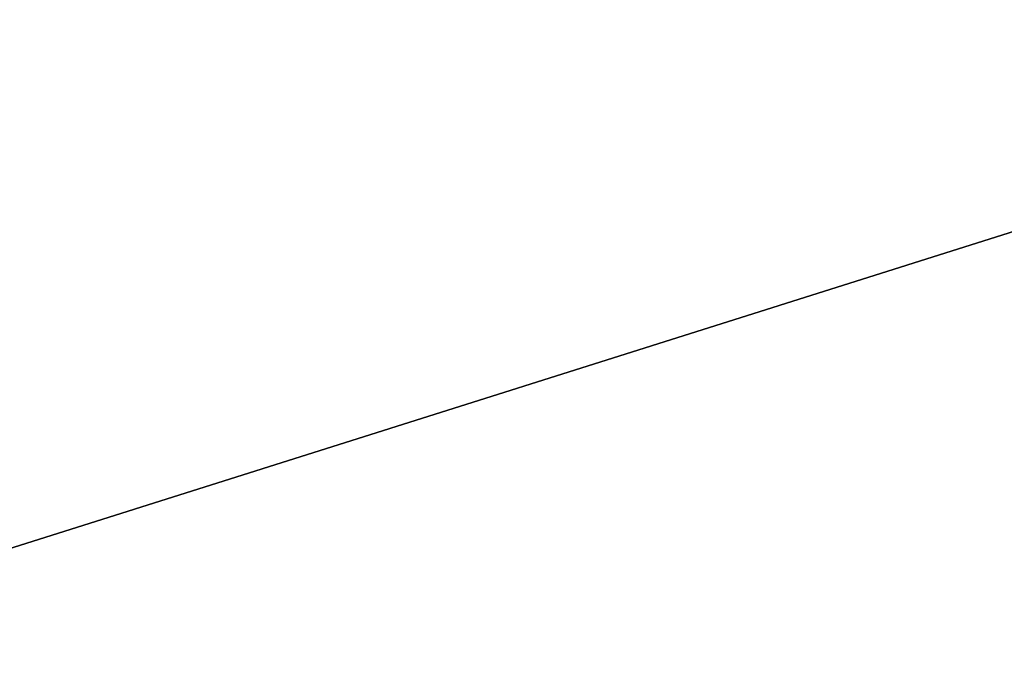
# Model space of a CAD drawing. Extents: x -250 to 250, y -832 to 754.
# Tile 155 of 256: x -3.502 to -3.048, y -638.308 to -638.006. Entities that reach past the tile are written whole.
import ezdxf

# ---------------------------------------------------------------- set-up
doc = ezdxf.new("R2010")
doc.units = 0
doc.header["$LTSCALE"] = 33.374815
for name, color, linetype in [('1174', 7, 'CONTINUOUS'), ('194', 7, 'CONTINUOUS'), ('290', 7, 'CONTINUOUS'), ('291', 7, 'CONTINUOUS'), ('292', 7, 'CONTINUOUS'), ('310', 7, 'CONTINUOUS')]:
    doc.layers.add(name, color=color, linetype=linetype)

msp = doc.modelspace()

# ---------------------------------------------------------------- linework, layer by layer
at = {"layer": '1174', "color": 7, "linetype": 'CONTINUOUS'}
msp.add_3dface([(0, -637.14168, 68.65), (-5.29295, -638.81537, 68.65), (0, -638.36642, 68.62499), (0, -637.14168, 68.65)], dxfattribs=at)
at = {"layer": '194', "color": 7, "linetype": 'CONTINUOUS'}
for points in [[(210, -638, -11), (210, -645.77817, -7.77817), (-210, -638, -11), (210, -638, -11)], [(-210, -638, -11), (210, -645.77817, -7.77817), (-210, -645.77817, -7.77817), (-210, -638, -11)], [(210, -645.77817, 7.77817), (210, -638, 11), (-210, -645.77817, 7.77817), (210, -645.77817, 7.77817)], [(210, -638, 11), (-210, -638, 11), (-210, -645.77817, 7.77817), (210, -638, 11)]]:
    msp.add_3dface(points, dxfattribs=at)
at = {"layer": '290', "color": 7, "linetype": 'CONTINUOUS'}
msp.add_3dface([(0, -637.14168, 68.65), (-6.51238, -637.91776, 68.65), (-5.29295, -638.81537, 68.65), (0, -637.14168, 68.65)], dxfattribs=at)
at = {"layer": '291', "color": 7, "linetype": 'CONTINUOUS'}
msp.add_3dface([(-6.76847, -639.28696, 15.65), (0, -636.5, 15.65), (6.50569, -639.06024, 15.65), (-6.76847, -639.28696, 15.65)], dxfattribs=at)
at = {"layer": '292', "color": 7, "linetype": 'CONTINUOUS'}
for points in [[(0, -635.5, 16.65), (-10.0578, -641.51311, 16.65), (0, -635.5, 25.05), (0, -635.5, 16.65)], [(0, -635.5, 25.05), (-10.0578, -641.51311, 16.65), (-3.51285, -636.14048, 26.42004), (0, -635.5, 25.05)]]:
    msp.add_3dface(points, dxfattribs=at)
at = {"layer": '310', "color": 7, "linetype": 'CONTINUOUS'}
for points in [[(-6.76847, -639.28696, 15.65), (-10.0578, -641.51311, 16.65), (0, -635.5, 16.65), (-6.76847, -639.28696, 15.65)], [(-6.76847, -639.28696, 15.65), (0, -635.5, 16.65), (0, -635.79289, 15.94289), (-6.76847, -639.28696, 15.65)], [(0, -636.5, 15.65), (-6.76847, -639.28696, 15.65), (0, -635.79289, 15.94289), (0, -636.5, 15.65)]]:
    msp.add_3dface(points, dxfattribs=at)

doc.saveas('drawing.dxf')
